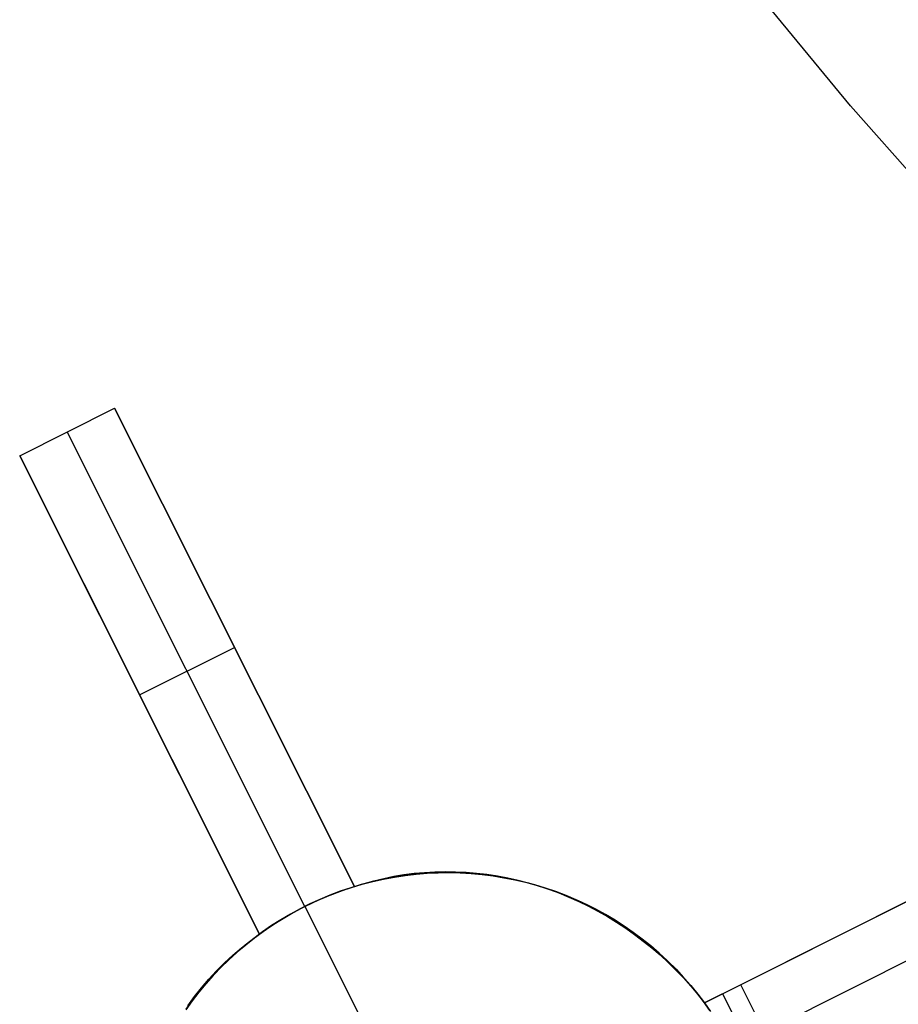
# Model space of a CAD drawing. Header units: millimetres. Extents: x 6049 to 7254, y -11340 to -10297.
# Tile 12 of 237: x 6580 to 6588, y -10743 to -10734. Entities that reach past the tile are written whole.
import ezdxf

# ---------------------------------------------------------------- set-up
doc = ezdxf.new("R2010")
doc.units = ezdxf.units.MM
doc.layers.add('color', color=7, linetype='Continuous')

msp = doc.modelspace()

# ---------------------------------------------------------------- linework, layer by layer
at = {"layer": 'color', "color": 254, "true_color": 0xcad1ee}
for p, q in [((6587.8921, -10734.4908, 18.6883), (6586.0526, -10732.2574, 18.6883)), ((6589.8076, -10736.6594, 18.6883), (6587.8921, -10734.4908, 18.6883)), ((6580.065, -10737.7888, 13.0485), (6580.9591, -10737.3407, 13.465)), ((6580.065, -10737.7888, 10.7), (6580.9591, -10737.3407, 10.7)), ((6580.065, -10737.7888, 10.7), (6580.9591, -10737.3407, 10.7)), ((6580.065, -10737.7888, 13.0485), (6580.9591, -10737.3407, 13.465)), ((6580.065, -10737.7888, 12.0825), (6580.9591, -10737.3407, 12.0825)), ((6580.9591, -10737.3407, 13.465), (6583.2181, -10741.8483, 12.9482)), ((6580.9591, -10737.3407, 10.7), (6580.9591, -10737.3407, 13.465)), ((6580.9591, -10737.3407, 13.465), (6583.2181, -10741.8483, 12.9482)), ((6583.2181, -10741.8483, 5.658), (6580.9591, -10737.3407, 10.7)), ((6583.2181, -10741.8483, 5.658), (6580.9591, -10737.3407, 10.7)), ((6580.9591, -10737.3407, 10.7), (6580.9591, -10737.3407, 13.465)), ((6582.7523, -10742.0348, 5.7), (6580.5121, -10737.5648, 10.7)), ((6580.5121, -10737.5648, 10.7), (6580.5121, -10737.5648, 13.2568)), ((6582.3241, -10742.2964, 12.5372), (6580.065, -10737.7888, 13.0485)), ((6582.3241, -10742.2964, 12.5372), (6580.065, -10737.7888, 13.0485)), ((6580.065, -10737.7888, 13.0485), (6580.065, -10737.7888, 10.7)), ((6580.065, -10737.7888, 10.7), (6582.3241, -10742.2964, 5.658)), ((6580.065, -10737.7888, 10.7), (6582.3241, -10742.2964, 5.658)), ((6580.065, -10737.7888, 13.0485), (6580.065, -10737.7888, 10.7)), ((6583.2181, -10741.8483, 9.5615), (6581.4692, -10738.3586, 9.5615)), ((6586.5169, -10742.9445, 13.6576), (6594.6005, -10738.8933, 17.3172)), ((6586.5169, -10742.9445, 13.6576), (6594.6005, -10738.8933, 17.3172)), ((6594.6005, -10738.8933, 15.7), (6586.8582, -10742.7735, 0.7)), ((6594.6005, -10738.8933, 15.7), (6586.8582, -10742.7735, 0.7)), ((6580.6684, -10738.9928, 9.3533), (6582.3241, -10742.2964, 9.3533)), ((6594.8245, -10739.3403, 15.7), (6587.0822, -10743.2205, 0.7)), ((6581.1946, -10740.0426, 8.179), (6582.0886, -10739.5945, 8.179)), ((6582.0886, -10739.5945, 8.179), (6582.0886, -10739.5945, 13.2205)), ((6581.1946, -10740.0426, 8.179), (6581.1946, -10740.0426, 12.8067)), ((6586.5169, -10742.9445, 9.0086), (6591.1467, -10740.6242, 9.0086)), ((6583.4838, -10741.7801, -7.3), (6583.3828, -10741.803, -7.3)), ((6583.4838, -10741.7801, -7.3), (6583.3828, -10741.803, -7.3)), ((6583.3919, -10741.8007, 3.1852), (6583.4931, -10741.7781, 3.1852)), ((6583.4018, -10741.7932, 13.0225), (6583.4954, -10741.7706, 13.0587)), ((6583.4018, -10741.7932, 13.0225), (6583.4954, -10741.7706, 13.0587)), ((6583.5855, -10741.7607, -7.3), (6583.4838, -10741.7801, -7.3)), ((6583.5855, -10741.7607, -7.3), (6583.4838, -10741.7801, -7.3)), ((6583.4931, -10741.7781, 3.1852), (6583.5951, -10741.759, 3.1852)), ((6583.4954, -10741.7706, 13.0587), (6583.59, -10741.7514, 13.0942)), ((6583.4954, -10741.7706, 13.0587), (6583.59, -10741.7514, 13.0942)), ((6583.6879, -10741.7448, -7.3), (6583.5855, -10741.7607, -7.3)), ((6583.6879, -10741.7448, -7.3), (6583.5855, -10741.7607, -7.3)), ((6583.59, -10741.7514, 13.0942), (6583.6855, -10741.7355, 13.129)), ((6583.59, -10741.7514, 13.0942), (6583.6855, -10741.7355, 13.129)), ((6583.5951, -10741.759, 3.1852), (6583.6977, -10741.7435, 3.1852)), ((6583.6855, -10741.7355, 13.129), (6583.7817, -10741.7231, 13.163)), ((6583.6855, -10741.7355, 13.129), (6583.7817, -10741.7231, 13.163)), ((6583.7907, -10741.7325, -7.3), (6583.6879, -10741.7448, -7.3)), ((6583.7907, -10741.7325, -7.3), (6583.6879, -10741.7448, -7.3)), ((6583.6977, -10741.7435, 3.1852), (6583.8007, -10741.7315, 3.1852)), ((6583.7817, -10741.7231, 13.163), (6583.8787, -10741.7142, 13.1962)), ((6583.7817, -10741.7231, 13.163), (6583.8787, -10741.7142, 13.1962)), ((6583.8939, -10741.7237, -7.3), (6583.7907, -10741.7325, -7.3)), ((6583.8939, -10741.7237, -7.3), (6583.7907, -10741.7325, -7.3)), ((6583.8007, -10741.7315, 3.1852), (6583.9041, -10741.723, 3.1852)), ((6583.8787, -10741.7142, 13.1962), (6583.9762, -10741.7086, 13.2286)), ((6583.8787, -10741.7142, 13.1962), (6583.9762, -10741.7086, 13.2286)), ((6583.9973, -10741.7185, -7.3), (6583.8939, -10741.7237, -7.3)), ((6583.9973, -10741.7185, -7.3), (6583.8939, -10741.7237, -7.3)), ((6583.9041, -10741.723, 3.1852), (6584.0078, -10741.7182, 3.1852)), ((6583.9762, -10741.7086, 13.2286), (6584.0741, -10741.7065, 13.26)), ((6583.9762, -10741.7086, 13.2286), (6584.0741, -10741.7065, 13.26)), ((6584.1009, -10741.7169, -7.3), (6583.9973, -10741.7185, -7.3)), ((6584.1009, -10741.7169, -7.3), (6583.9973, -10741.7185, -7.3)), ((6584.0078, -10741.7182, 3.1852), (6584.1115, -10741.7169, 3.1852)), ((6584.0741, -10741.7065, 13.26), (6584.1723, -10741.7078, 13.2905)), ((6584.0741, -10741.7065, 13.26), (6584.1723, -10741.7078, 13.2905)), ((6584.2044, -10741.7188, -7.3), (6584.1009, -10741.7169, -7.3)), ((6584.2044, -10741.7188, -7.3), (6584.1009, -10741.7169, -7.3)), ((6584.1115, -10741.7169, 3.1852), (6584.2152, -10741.7192, 3.1852)), ((6584.1723, -10741.7078, 13.2905), (6584.2707, -10741.7126, 13.32)), ((6584.1723, -10741.7078, 13.2905), (6584.2707, -10741.7126, 13.32)), ((6584.3078, -10741.7243, -7.3), (6584.2044, -10741.7188, -7.3)), ((6584.3078, -10741.7243, -7.3), (6584.2044, -10741.7188, -7.3)), ((6584.2152, -10741.7192, 3.1852), (6584.3188, -10741.7251, 3.1852)), ((6584.2707, -10741.7126, 13.32), (6584.3692, -10741.7209, 13.3486)), ((6584.2707, -10741.7126, 13.32), (6584.3692, -10741.7209, 13.3486)), ((6584.411, -10741.7334, -7.3), (6584.3078, -10741.7243, -7.3)), ((6584.411, -10741.7334, -7.3), (6584.3078, -10741.7243, -7.3)), ((6584.3188, -10741.7251, 3.1852), (6584.4221, -10741.7346, 3.1852)), ((6584.3692, -10741.7209, 13.3486), (6584.4676, -10741.7325, 13.376)), ((6584.3692, -10741.7209, 13.3486), (6584.4676, -10741.7325, 13.376)), ((6584.5138, -10741.746, -7.3), (6584.411, -10741.7334, -7.3)), ((6584.5138, -10741.746, -7.3), (6584.411, -10741.7334, -7.3)), ((6584.4221, -10741.7346, 3.1852), (6584.525, -10741.7476, 3.1852)), ((6584.4676, -10741.7325, 13.376), (6584.5659, -10741.7476, 13.4024)), ((6584.4676, -10741.7325, 13.376), (6584.5659, -10741.7476, 13.4024)), ((6584.6161, -10741.7622, -7.3), (6584.5138, -10741.746, -7.3)), ((6584.6161, -10741.7622, -7.3), (6584.5138, -10741.746, -7.3)), ((6584.525, -10741.7476, 3.1852), (6584.6274, -10741.7642, 3.1852)), ((6584.5659, -10741.7476, 13.4024), (6584.6639, -10741.766, 13.4277)), ((6584.5659, -10741.7476, 13.4024), (6584.6639, -10741.766, 13.4277)), ((6584.7178, -10741.7819, -7.3), (6584.6161, -10741.7622, -7.3)), ((6584.7178, -10741.7819, -7.3), (6584.6161, -10741.7622, -7.3)), ((6584.6274, -10741.7642, 3.1852), (6584.7292, -10741.7843, 3.1852)), ((6584.6639, -10741.766, 13.4277), (6584.7615, -10741.7879, 13.4519)), ((6584.6639, -10741.766, 13.4277), (6584.7615, -10741.7879, 13.4519)), ((6584.8187, -10741.8051, -7.3), (6584.7178, -10741.7819, -7.3)), ((6584.8187, -10741.8051, -7.3), (6584.7178, -10741.7819, -7.3)), ((6584.7292, -10741.7843, 3.1852), (6584.8302, -10741.808, 3.1852)), ((6583.0827, -10741.8932, 5.6785), (6583.1502, -10741.8699, 5.6691)), ((6583.0827, -10741.8932, 5.6785), (6583.1502, -10741.8699, 5.6691)), ((6583.1835, -10741.8591, -7.3), (6583.0854, -10741.8924, -7.3)), ((6583.1835, -10741.8591, -7.3), (6583.0854, -10741.8924, -7.3)), ((6583.0937, -10741.8894, 3.1852), (6583.192, -10741.8564, 3.1852)), ((6583.1502, -10741.8699, 5.6691), (6583.2181, -10741.8483, 5.658)), ((6583.1502, -10741.8699, 5.6691), (6583.2181, -10741.8483, 5.658)), ((6583.2826, -10741.8293, -7.3), (6583.1835, -10741.8591, -7.3)), ((6583.2826, -10741.8293, -7.3), (6583.1835, -10741.8591, -7.3)), ((6583.192, -10741.8564, 3.1852), (6583.2915, -10741.8268, 3.1852)), ((6583.2181, -10741.8483, 12.9482), (6583.3093, -10741.8191, 12.9856)), ((6583.2181, -10741.8483, 12.9482), (6583.3093, -10741.8191, 12.9856)), ((6583.2181, -10741.8483, 5.658), (6583.2181, -10741.8483, 12.9482)), ((6583.2181, -10741.8483, 5.658), (6583.2181, -10741.8483, 12.9482)), ((6583.3828, -10741.803, -7.3), (6583.2826, -10741.8293, -7.3)), ((6583.3828, -10741.803, -7.3), (6583.2826, -10741.8293, -7.3)), ((6583.2915, -10741.8268, 3.1852), (6583.3919, -10741.8007, 3.1852)), ((6583.3093, -10741.8191, 12.9856), (6583.4018, -10741.7932, 13.0225)), ((6583.3093, -10741.8191, 12.9856), (6583.4018, -10741.7932, 13.0225)), ((6584.7615, -10741.7879, 13.4519), (6584.8585, -10741.8131, 13.4749)), ((6584.7615, -10741.7879, 13.4519), (6584.8585, -10741.8131, 13.4749)), ((6584.9188, -10741.8318, -7.3), (6584.8187, -10741.8051, -7.3)), ((6584.9188, -10741.8318, -7.3), (6584.8187, -10741.8051, -7.3)), ((6584.8302, -10741.808, 3.1852), (6584.9304, -10741.8351, 3.1852)), ((6584.8585, -10741.8131, 13.4749), (6584.9549, -10741.8416, 13.4967)), ((6584.8585, -10741.8131, 13.4749), (6584.9549, -10741.8416, 13.4967)), ((6585.0179, -10741.8619, -7.3), (6584.9188, -10741.8318, -7.3)), ((6585.0179, -10741.8619, -7.3), (6584.9188, -10741.8318, -7.3)), ((6584.9304, -10741.8351, 3.1852), (6585.0295, -10741.8656, 3.1852)), ((6584.9549, -10741.8416, 13.4967), (6585.0505, -10741.8733, 13.5172)), ((6584.9549, -10741.8416, 13.4967), (6585.0505, -10741.8733, 13.5172)), ((6585.1158, -10741.8954, -7.3), (6585.0179, -10741.8619, -7.3)), ((6585.1158, -10741.8954, -7.3), (6585.0179, -10741.8619, -7.3)), ((6585.0295, -10741.8656, 3.1852), (6585.1275, -10741.8996, 3.1852)), ((6585.0505, -10741.8733, 13.5172), (6585.1453, -10741.9084, 13.5365)), ((6585.0505, -10741.8733, 13.5172), (6585.1453, -10741.9084, 13.5365)), ((6582.8929, -10741.9688, -7.3), (6582.7988, -10742.012, -7.3)), ((6582.8929, -10741.9688, -7.3), (6582.7988, -10742.012, -7.3)), ((6582.8063, -10742.0084, 3.1852), (6582.9007, -10741.9654, 3.1852)), ((6582.8826, -10741.9733, 5.6966), (6582.9488, -10741.945, 5.6923)), ((6582.8826, -10741.9733, 5.6966), (6582.9488, -10741.945, 5.6923)), ((6582.9885, -10741.9289, -7.3), (6582.8929, -10741.9688, -7.3)), ((6582.9885, -10741.9289, -7.3), (6582.8929, -10741.9688, -7.3)), ((6582.9007, -10741.9654, 3.1852), (6582.9965, -10741.9258, 3.1852)), ((6582.9488, -10741.945, 5.6923), (6583.0155, -10741.9183, 5.6863)), ((6582.9488, -10741.945, 5.6923), (6583.0155, -10741.9183, 5.6863)), ((6583.0854, -10741.8924, -7.3), (6582.9885, -10741.9289, -7.3)), ((6583.0854, -10741.8924, -7.3), (6582.9885, -10741.9289, -7.3)), ((6582.9965, -10741.9258, 3.1852), (6583.0937, -10741.8894, 3.1852)), ((6583.0155, -10741.9183, 5.6863), (6583.0827, -10741.8932, 5.6785)), ((6583.0155, -10741.9183, 5.6863), (6583.0827, -10741.8932, 5.6785)), ((6585.2126, -10741.9322, -7.3), (6585.1158, -10741.8954, -7.3)), ((6585.2126, -10741.9322, -7.3), (6585.1158, -10741.8954, -7.3)), ((6585.1275, -10741.8996, 3.1852), (6585.2243, -10741.9369, 3.1852)), ((6585.1453, -10741.9084, 13.5365), (6585.2391, -10741.9466, 13.5546)), ((6585.1453, -10741.9084, 13.5365), (6585.2391, -10741.9466, 13.5546)), ((6585.3081, -10741.9724, -7.3), (6585.2126, -10741.9322, -7.3)), ((6585.3081, -10741.9724, -7.3), (6585.2126, -10741.9322, -7.3)), ((6585.2243, -10741.9369, 3.1852), (6585.3198, -10741.9776, 3.1852)), ((6585.2391, -10741.9466, 13.5546), (6585.3317, -10741.988, 13.5713)), ((6585.2391, -10741.9466, 13.5546), (6585.3317, -10741.988, 13.5713)), ((6582.7062, -10742.0584, -7.3), (6582.6153, -10742.108, -7.3)), ((6582.7062, -10742.0584, -7.3), (6582.6153, -10742.108, -7.3)), ((6582.6222, -10742.1041, 3.1852), (6582.7134, -10742.0547, 3.1852)), ((6582.6882, -10742.0679, 5.6991), (6582.7523, -10742.0348, 5.7)), ((6582.6882, -10742.0679, 5.6991), (6582.7523, -10742.0348, 5.7)), ((6582.7988, -10742.012, -7.3), (6582.7062, -10742.0584, -7.3)), ((6582.7988, -10742.012, -7.3), (6582.7062, -10742.0584, -7.3)), ((6582.7134, -10742.0547, 3.1852), (6582.8063, -10742.0084, 3.1852)), ((6582.7523, -10742.0348, 5.7), (6582.8171, -10742.0033, 5.6991)), ((6582.7523, -10742.0348, 5.7), (6582.8171, -10742.0033, 5.6991)), ((6582.7523, -10742.0348, 5.7), (6582.7523, -10742.0348, -7.3)), ((6582.7523, -10742.0348, -7.3), (6583.5364, -10743.5993, -7.3)), ((6582.8171, -10742.0033, 5.6991), (6582.8826, -10741.9733, 5.6966)), ((6582.8171, -10742.0033, 5.6991), (6582.8826, -10741.9733, 5.6966)), ((6585.4021, -10742.0159, -7.3), (6585.3081, -10741.9724, -7.3)), ((6585.4021, -10742.0159, -7.3), (6585.3081, -10741.9724, -7.3)), ((6585.3198, -10741.9776, 3.1852), (6585.4137, -10742.0215, 3.1852)), ((6585.3317, -10741.988, 13.5713), (6585.4232, -10742.0324, 13.5868)), ((6585.3317, -10741.988, 13.5713), (6585.4232, -10742.0324, 13.5868)), ((6585.4945, -10742.0625, -7.3), (6585.4021, -10742.0159, -7.3)), ((6585.4945, -10742.0625, -7.3), (6585.4021, -10742.0159, -7.3)), ((6585.4137, -10742.0215, 3.1852), (6585.5062, -10742.0687, 3.1852)), ((6585.4232, -10742.0324, 13.5868), (6585.5133, -10742.08, 13.6009)), ((6585.4232, -10742.0324, 13.5868), (6585.5133, -10742.08, 13.6009)), ((6585.5853, -10742.1124, -7.3), (6585.4945, -10742.0625, -7.3)), ((6585.5853, -10742.1124, -7.3), (6585.4945, -10742.0625, -7.3)), ((6582.5014, -10742.1759, 5.6863), (6582.5627, -10742.1385, 5.6923)), ((6582.5014, -10742.1759, 5.6863), (6582.5627, -10742.1385, 5.6923)), ((6582.6153, -10742.108, -7.3), (6582.5261, -10742.1607, -7.3)), ((6582.6153, -10742.108, -7.3), (6582.5261, -10742.1607, -7.3)), ((6582.5327, -10742.1566, 3.1852), (6582.6222, -10742.1041, 3.1852)), ((6582.5627, -10742.1385, 5.6923), (6582.625, -10742.1024, 5.6966)), ((6582.5627, -10742.1385, 5.6923), (6582.625, -10742.1024, 5.6966)), ((6582.625, -10742.1024, 5.6966), (6582.6882, -10742.0679, 5.6991)), ((6582.625, -10742.1024, 5.6966), (6582.6882, -10742.0679, 5.6991)), ((6585.5062, -10742.0687, 3.1852), (6585.5969, -10742.119, 3.1852)), ((6585.5133, -10742.08, 13.6009), (6585.602, -10742.1305, 13.6137)), ((6585.5133, -10742.08, 13.6009), (6585.602, -10742.1305, 13.6137)), ((6585.6743, -10742.1653, -7.3), (6585.5853, -10742.1124, -7.3)), ((6585.6743, -10742.1653, -7.3), (6585.5853, -10742.1124, -7.3)), ((6585.5969, -10742.119, 3.1852), (6585.6858, -10742.1725, 3.1852)), ((6585.602, -10742.1305, 13.6137), (6585.6891, -10742.184, 13.6251)), ((6585.602, -10742.1305, 13.6137), (6585.6891, -10742.184, 13.6251)), ((6582.4388, -10742.2164, -7.3), (6582.3535, -10742.2751, -7.3)), ((6582.4388, -10742.2164, -7.3), (6582.3535, -10742.2751, -7.3)), ((6582.3595, -10742.2708, 3.1852), (6582.4451, -10742.2122, 3.1852)), ((6582.382, -10742.2549, 5.6691), (6582.4411, -10742.2147, 5.6785)), ((6582.382, -10742.2549, 5.6691), (6582.4411, -10742.2147, 5.6785)), ((6582.5261, -10742.1607, -7.3), (6582.4388, -10742.2164, -7.3)), ((6582.5261, -10742.1607, -7.3), (6582.4388, -10742.2164, -7.3)), ((6582.4411, -10742.2147, 5.6785), (6582.5014, -10742.1759, 5.6863)), ((6582.4411, -10742.2147, 5.6785), (6582.5014, -10742.1759, 5.6863)), ((6582.4451, -10742.2122, 3.1852), (6582.5327, -10742.1566, 3.1852)), ((6585.7614, -10742.2213, -7.3), (6585.6743, -10742.1653, -7.3)), ((6585.7614, -10742.2213, -7.3), (6585.6743, -10742.1653, -7.3)), ((6585.6858, -10742.1725, 3.1852), (6585.7728, -10742.2289, 3.1852)), ((6585.6891, -10742.184, 13.6251), (6585.7746, -10742.2403, 13.6351)), ((6585.6891, -10742.184, 13.6251), (6585.7746, -10742.2403, 13.6351)), ((6585.8466, -10742.2803, -7.3), (6585.7614, -10742.2213, -7.3)), ((6585.8466, -10742.2803, -7.3), (6585.7614, -10742.2213, -7.3)), ((6585.7728, -10742.2289, 3.1852), (6585.8578, -10742.2884, 3.1852)), ((6585.7746, -10742.2403, 13.6351), (6585.8583, -10742.2994, 13.6437)), ((6585.7746, -10742.2403, 13.6351), (6585.8583, -10742.2994, 13.6437)), ((6582.2702, -10742.3367, -7.3), (6582.1892, -10742.4012, -7.3)), ((6582.2702, -10742.3367, -7.3), (6582.1892, -10742.4012, -7.3)), ((6582.1946, -10742.3967, 3.1852), (6582.276, -10742.3323, 3.1852)), ((6582.2381, -10742.3594, 12.4921), (6582.3241, -10742.2964, 12.5372)), ((6582.2381, -10742.3594, 12.4921), (6582.3241, -10742.2964, 12.5372)), ((6582.3535, -10742.2751, -7.3), (6582.2702, -10742.3367, -7.3)), ((6582.3535, -10742.2751, -7.3), (6582.2702, -10742.3367, -7.3)), ((6582.276, -10742.3323, 3.1852), (6582.3595, -10742.2708, 3.1852)), ((6582.3241, -10742.2964, 5.658), (6582.382, -10742.2549, 5.6691)), ((6582.3241, -10742.2964, 5.658), (6582.382, -10742.2549, 5.6691)), ((6582.3241, -10742.2964, 12.5372), (6582.3241, -10742.2964, 5.658)), ((6582.3241, -10742.2964, 12.5372), (6582.3241, -10742.2964, 5.658)), ((6585.9297, -10742.3421, -7.3), (6585.8466, -10742.2803, -7.3)), ((6585.9297, -10742.3421, -7.3), (6585.8466, -10742.2803, -7.3)), ((6585.8578, -10742.2884, 3.1852), (6585.9408, -10742.3507, 3.1852)), ((6585.8583, -10742.2994, 13.6437), (6585.9402, -10742.3613, 13.6509)), ((6585.8583, -10742.2994, 13.6437), (6585.9402, -10742.3613, 13.6509)), ((6582.0738, -10742.4949, 12.4017), (6582.1547, -10742.4256, 12.4469)), ((6582.0738, -10742.4949, 12.4017), (6582.1547, -10742.4256, 12.4469)), ((6582.1892, -10742.4012, -7.3), (6582.1104, -10742.4684, -7.3)), ((6582.1892, -10742.4012, -7.3), (6582.1104, -10742.4684, -7.3)), ((6582.1155, -10742.4638, 3.1852), (6582.1946, -10742.3967, 3.1852)), ((6582.1547, -10742.4256, 12.4469), (6582.2381, -10742.3594, 12.4921)), ((6582.1547, -10742.4256, 12.4469), (6582.2381, -10742.3594, 12.4921)), ((6586.0105, -10742.4068, -7.3), (6585.9297, -10742.3421, -7.3)), ((6586.0105, -10742.4068, -7.3), (6585.9297, -10742.3421, -7.3)), ((6585.9402, -10742.3613, 13.6509), (6586.0201, -10742.4258, 13.6567)), ((6585.9402, -10742.3613, 13.6509), (6586.0201, -10742.4258, 13.6567)), ((6585.9408, -10742.3507, 3.1852), (6586.0215, -10742.4159, 3.1852)), ((6586.0891, -10742.4743, -7.3), (6586.0105, -10742.4068, -7.3)), ((6586.0891, -10742.4743, -7.3), (6586.0105, -10742.4068, -7.3)), ((6586.0201, -10742.4258, 13.6567), (6586.098, -10742.4928, 13.6611)), ((6586.0201, -10742.4258, 13.6567), (6586.098, -10742.4928, 13.6611)), ((6586.0215, -10742.4159, 3.1852), (6586.0999, -10742.4839, 3.1852)), ((6581.9956, -10742.5671, 12.3564), (6582.0738, -10742.4949, 12.4017)), ((6581.9956, -10742.5671, 12.3564), (6582.0738, -10742.4949, 12.4017)), ((6582.1104, -10742.4684, -7.3), (6582.034, -10742.5383, -7.3)), ((6582.1104, -10742.4684, -7.3), (6582.034, -10742.5383, -7.3)), ((6582.0388, -10742.5337, 3.1852), (6582.1155, -10742.4638, 3.1852)), ((6586.1653, -10742.5444, -7.3), (6586.0891, -10742.4743, -7.3)), ((6586.1653, -10742.5444, -7.3), (6586.0891, -10742.4743, -7.3)), ((6586.098, -10742.4928, 13.6611), (6586.1737, -10742.5624, 13.6641)), ((6586.098, -10742.4928, 13.6611), (6586.1737, -10742.5624, 13.6641)), ((6586.0999, -10742.4839, 3.1852), (6586.1759, -10742.5545, 3.1852)), ((6581.96, -10742.6107, -7.3), (6581.8886, -10742.6857, -7.3)), ((6581.96, -10742.6107, -7.3), (6581.8886, -10742.6857, -7.3)), ((6581.8928, -10742.6811, 3.1852), (6581.9646, -10742.6061, 3.1852)), ((6581.9202, -10742.6423, 12.3111), (6581.9956, -10742.5671, 12.3564)), ((6581.9202, -10742.6423, 12.3111), (6581.9956, -10742.5671, 12.3564)), ((6582.034, -10742.5383, -7.3), (6581.96, -10742.6107, -7.3)), ((6582.034, -10742.5383, -7.3), (6581.96, -10742.6107, -7.3)), ((6581.9646, -10742.6061, 3.1852), (6582.0388, -10742.5337, 3.1852)), ((6586.2391, -10742.6171, -7.3), (6586.1653, -10742.5444, -7.3)), ((6586.2391, -10742.6171, -7.3), (6586.1653, -10742.5444, -7.3)), ((6586.1737, -10742.5624, 13.6641), (6586.2472, -10742.6344, 13.6657)), ((6586.1737, -10742.5624, 13.6641), (6586.2472, -10742.6344, 13.6657)), ((6586.1759, -10742.5545, 3.1852), (6586.2494, -10742.6277, 3.1852)), ((6586.3103, -10742.6923, -7.3), (6586.2391, -10742.6171, -7.3)), ((6586.3103, -10742.6923, -7.3), (6586.2391, -10742.6171, -7.3)), ((6581.8886, -10742.6857, -7.3), (6581.8198, -10742.7632, -7.3)), ((6581.8886, -10742.6857, -7.3), (6581.8198, -10742.7632, -7.3)), ((6581.8238, -10742.7585, 3.1852), (6581.8928, -10742.6811, 3.1852)), ((6581.8476, -10742.7203, 12.266), (6581.9202, -10742.6423, 12.3111)), ((6581.8476, -10742.7203, 12.266), (6581.9202, -10742.6423, 12.3111)), ((6586.2472, -10742.6344, 13.6657), (6586.3183, -10742.7086, 13.6658)), ((6586.2472, -10742.6344, 13.6657), (6586.3183, -10742.7086, 13.6658)), ((6586.2494, -10742.6277, 3.1852), (6586.3204, -10742.7034, 3.1852)), ((6586.3788, -10742.7699, -7.3), (6586.3103, -10742.6923, -7.3)), ((6586.3788, -10742.7699, -7.3), (6586.3103, -10742.6923, -7.3)), ((6586.3183, -10742.7086, 13.6658), (6586.387, -10742.7852, 13.6645)), ((6586.3183, -10742.7086, 13.6658), (6586.387, -10742.7852, 13.6645)), ((6586.3204, -10742.7034, 3.1852), (6586.3886, -10742.7815, 3.1852)), ((6581.7115, -10742.8844, 12.1761), (6581.7781, -10742.8011, 12.2209)), ((6581.7115, -10742.8844, 12.1761), (6581.7781, -10742.8011, 12.2209)), ((6581.8198, -10742.7632, -7.3), (6581.7537, -10742.8429, -7.3)), ((6581.8198, -10742.7632, -7.3), (6581.7537, -10742.8429, -7.3)), ((6581.7574, -10742.8383, 3.1852), (6581.8238, -10742.7585, 3.1852)), ((6581.7781, -10742.8011, 12.2209), (6581.8476, -10742.7203, 12.266)), ((6581.7781, -10742.8011, 12.2209), (6581.8476, -10742.7203, 12.266)), ((6586.4447, -10742.8499, -7.3), (6586.3788, -10742.7699, -7.3)), ((6586.4447, -10742.8499, -7.3), (6586.3788, -10742.7699, -7.3)), ((6586.387, -10742.7852, 13.6645), (6586.4533, -10742.8638, 13.6618)), ((6586.387, -10742.7852, 13.6645), (6586.4533, -10742.8638, 13.6618)), ((6586.3886, -10742.7815, 3.1852), (6586.4542, -10742.8619, 3.1852)), ((6586.8582, -10742.7735, 0.7), (6586.5169, -10742.9445, 0.7)), ((6586.8582, -10742.7735, 0.7), (6586.5169, -10742.9445, 0.7)), ((6587.3062, -10743.6675, 0.7), (6586.8582, -10742.7735, 0.7)), ((6587.3062, -10743.6675, 0.7), (6586.8582, -10742.7735, 0.7)), ((6581.6481, -10742.9703, 12.1315), (6581.7115, -10742.8844, 12.1761)), ((6581.6481, -10742.9703, 12.1315), (6581.7115, -10742.8844, 12.1761)), ((6581.7537, -10742.8429, -7.3), (6581.6904, -10742.9249, -7.3)), ((6581.7537, -10742.8429, -7.3), (6581.6904, -10742.9249, -7.3)), ((6581.6939, -10742.9203, 3.1852), (6581.7574, -10742.8383, 3.1852)), ((6586.5077, -10742.932, -7.3), (6586.4447, -10742.8499, -7.3)), ((6586.5077, -10742.932, -7.3), (6586.4447, -10742.8499, -7.3)), ((6586.4533, -10742.8638, 13.6618), (6586.5169, -10742.9445, 13.6576)), ((6586.4533, -10742.8638, 13.6618), (6586.5169, -10742.9445, 13.6576)), ((6586.4542, -10742.8619, 3.1852), (6586.5169, -10742.9445, 3.1852)), ((6586.6875, -10742.859, 0.7), (6587.1356, -10743.753, 0.7)), ((6581.6904, -10742.9249, -7.3), (6581.63, -10743.009, -7.3)), ((6581.6904, -10742.9249, -7.3), (6581.63, -10743.009, -7.3)), ((6581.6332, -10743.0044, 3.1852), (6581.6939, -10742.9203, 3.1852)), ((6586.5679, -10743.0163, -7.3), (6586.5077, -10742.932, -7.3)), ((6586.5679, -10743.0163, -7.3), (6586.5077, -10742.932, -7.3)), ((6586.5169, -10742.9445, 0.7), (6586.5749, -10743.0265, 0.7)), ((6586.5169, -10742.9445, 13.6576), (6586.5169, -10742.9445, 0.7)), ((6586.5169, -10742.9445, 13.6576), (6586.5169, -10742.9445, 0.7)), ((6586.5169, -10742.9445, 0.7), (6586.5749, -10743.0265, 0.7))]:
    msp.add_line(p, q, dxfattribs=at)

doc.saveas('drawing.dxf')
